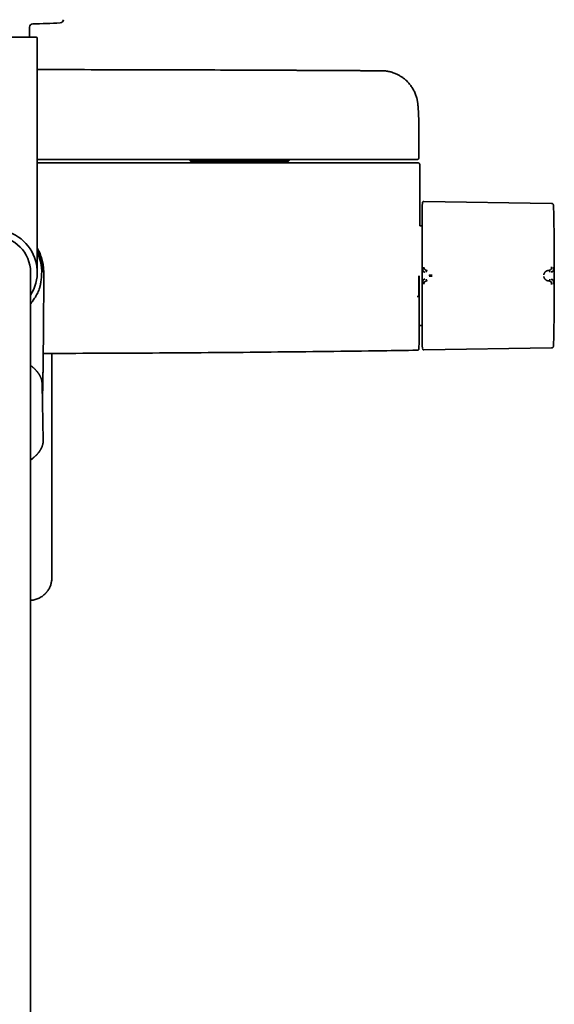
# Model space of a CAD drawing. Header units: millimetres. Extents: x 8 to 1763, y 12 to 2805.
# Tile 6 of 28: x 904 to 1068, y 1149 to 1450. Entities that reach past the tile are written whole.
import ezdxf

# ---------------------------------------------------------------- set-up
doc = ezdxf.new("R2010")
doc.units = ezdxf.units.MM

msp = doc.modelspace()

# ---------------------------------------------------------------- linework, layer by layer
at = {"color": 7, "linetype": 'Continuous', "lineweight": 35}
for p, q in [((907.07, 1444.76), (907.07, 1447.82)), ((883.72, 1444.76), (909.12, 1444.76)), ((909.42, 1372.76), (909.42, 1444.46)), ((1026.31, 1418.2), (1026.31, 1418.24)), ((1026.32, 1407.76), (1026.32, 1418.2)), ((956.33, 1406.89), (956.42, 1406.8)), ((956.42, 1406.8), (962.55, 1406.8)), ((957.46, 1406.8), (957.46, 1406.26)), ((962.55, 1406.8), (977.46, 1406.8)), ((977.46, 1406.8), (986.33, 1406.8)), ((985.38, 1406.26), (985.38, 1406.8)), ((986.33, 1406.8), (986.42, 1406.8)), ((986.42, 1406.8), (986.51, 1406.89)), ((1026.62, 1392.24), (1026.62, 1405.76)), ((1066.99, 1393.87), (1027.9, 1394.47)), ((1026.62, 1392.24), (1026.62, 1392.24)), ((1027.41, 1387.03), (1026.6, 1387.03)), ((907.37, 1313.81), (907.37, 1372.76)), ((911.05, 1372.76), (911.02, 1372.76)), ((1066.2, 1373.35), (1066.05, 1373.34)), ((910.69, 1371.1), (910.69, 1371.1)), ((1066.05, 1370.13), (1066.2, 1370.12)), ((1026.42, 1356.44), (1027.41, 1356.44)), ((913.92, 1279.3), (913.92, 1347.93)), ((1027.9, 1348.99), (1066.99, 1349.6)), ((911.24, 1321.3), (910.93, 1338.4)), ((907.37, 1315.27), (907.98, 1315.76)), ((908.02, 1315.8), (907.98, 1315.76)), ((907.37, 978.36), (907.37, 1313.81))]:
    msp.add_line(p, q, dxfattribs=at)
at = {"color": 7, "linetype": 'Continuous', "lineweight": 35, "flags": 128}
msp.add_lwpolyline([(1027.51, 1394.19), (1027.49, 1394.11), (1027.48, 1394.1)], dxfattribs=at)
at = {"color": 7, "linetype": 'Continuous', "lineweight": 35}
for centre, radius, start, end in [((908.07, 1447.82), 1, 91.5095, 180), ((896.42, 1889.91), 441.25, 271.5095, 272.6054), ((916.43, 1450.12), 1, 272.6054, 359.5), ((909.12, 1444.46), 0.3, 0, 90), ((1029.8, 1393.51), 2.39, 172.5443, 180), ((67.85, 1371.73), 1000, 358.78306, 1.21694), ((896.42, 1372.76), 13, 327.3846, 180), ((896.42, 1372.76), 10.95, 360, 180), ((896.42, 1372.76), 14.37, 353.3538, 25.2484), ((26.62, 1371.66), 1000, 358.72453, 358.82019)]:
    msp.add_arc(centre, radius, start, end, dxfattribs=at)
for points, knots in [([(1015.2, 1434.45), (1014.72, 1434.46), (1013.77, 1434.47), (1012.35, 1434.48), (1010.96, 1434.48), (1009.6, 1434.49), (1008.28, 1434.5), (1007.01, 1434.51), (1005.77, 1434.52), (1004.57, 1434.52), (1003.33, 1434.53), (1002.06, 1434.54), (1000.75, 1434.54), (999.5, 1434.55), (998.29, 1434.56), (997.12, 1434.56), (996, 1434.57), (994.93, 1434.57), (993.9, 1434.58), (992.93, 1434.58), (991.99, 1434.59), (991.11, 1434.59), (990.32, 1434.6), (989.63, 1434.6), (989.03, 1434.6), (988.45, 1434.61), (987.87, 1434.61), (987.29, 1434.61), (985.96, 1434.62), (983.86, 1434.63), (980.99, 1434.64), (978.08, 1434.66), (975.13, 1434.67), (968.74, 1434.69), (958.91, 1434.73), (944.8, 1434.77), (929.86, 1434.8), (917.78, 1434.82), (910.97, 1434.82), (909.42, 1434.82)], [0, 0, 0, 0, 0.013593, 0.027071, 0.040241, 0.053078, 0.065596, 0.077578, 0.089252, 0.100617, 0.111673, 0.124433, 0.136755, 0.148639, 0.160086, 0.171096, 0.181667, 0.191802, 0.201499, 0.210758, 0.219579, 0.227963, 0.23591, 0.241846, 0.247513, 0.252964, 0.258409, 0.263868, 0.269341, 0.296191, 0.32337, 0.350878, 0.378715, 0.406789, 0.532167, 0.657546, 0.806806, 0.956067, 1, 1, 1, 1]), ([(1026.04, 1424.36), (1026.03, 1424.38), (1026.03, 1424.43), (1026.02, 1424.51), (1026, 1424.63), (1025.98, 1424.77), (1025.95, 1424.95), (1025.92, 1425.16), (1025.88, 1425.39), (1025.83, 1425.62), (1025.78, 1425.85), (1025.7, 1426.19), (1025.57, 1426.65), (1025.37, 1427.22), (1025.13, 1427.79), (1024.86, 1428.36), (1024.55, 1428.91), (1024.22, 1429.44), (1023.87, 1429.94), (1023.49, 1430.42), (1023.08, 1430.89), (1022.63, 1431.34), (1022.24, 1431.7), (1021.89, 1431.99), (1021.58, 1432.24), (1021.23, 1432.49), (1020.85, 1432.74), (1020.44, 1432.99), (1020.02, 1433.22), (1019.55, 1433.45), (1019.04, 1433.68), (1018.53, 1433.87), (1018.02, 1434.03), (1017.51, 1434.17), (1016.97, 1434.29), (1016.4, 1434.37), (1015.81, 1434.44), (1015.41, 1434.45), (1015.2, 1434.45)], [0, 0, 0, 0, 0.004492, 0.01023, 0.017387, 0.026047, 0.037583, 0.05109, 0.06547, 0.080028, 0.094779, 0.109712, 0.145623, 0.182542, 0.220853, 0.260157, 0.299574, 0.338083, 0.375682, 0.412371, 0.452372, 0.491215, 0.52889, 0.551143, 0.575553, 0.602269, 0.631289, 0.659665, 0.689936, 0.722097, 0.756144, 0.792074, 0.823451, 0.856133, 0.89012, 0.925419, 0.96204, 1, 1, 1, 1]), ([(1026.32, 1418.23), (1026.32, 1418.26), (1026.32, 1418.34), (1026.32, 1418.45), (1026.32, 1418.56), (1026.32, 1418.68), (1026.31, 1418.8), (1026.31, 1418.94), (1026.31, 1419.1), (1026.31, 1419.26), (1026.31, 1419.44), (1026.3, 1419.63), (1026.3, 1419.83), (1026.29, 1420.03), (1026.29, 1420.22), (1026.28, 1420.41), (1026.27, 1420.58), (1026.27, 1420.76), (1026.26, 1420.94), (1026.25, 1421.12), (1026.24, 1421.3), (1026.24, 1421.47), (1026.23, 1421.63), (1026.22, 1421.8), (1026.21, 1421.97), (1026.2, 1422.16), (1026.19, 1422.35), (1026.17, 1422.55), (1026.16, 1422.76), (1026.15, 1422.94), (1026.14, 1423.11), (1026.12, 1423.27), (1026.11, 1423.42), (1026.1, 1423.56), (1026.09, 1423.7), (1026.08, 1423.83), (1026.07, 1423.95), (1026.06, 1424.07), (1026.05, 1424.19), (1026.04, 1424.29), (1026.04, 1424.35), (1026.03, 1424.36)], [0, 0, 0, 0, 0.014923, 0.031535, 0.049842, 0.06985, 0.091434, 0.112762, 0.144565, 0.174277, 0.201896, 0.2367, 0.271355, 0.305941, 0.340134, 0.367121, 0.394727, 0.423937, 0.454565, 0.48466, 0.513188, 0.54059, 0.566691, 0.59251, 0.621267, 0.650918, 0.681838, 0.714643, 0.747784, 0.779604, 0.804233, 0.828785, 0.852902, 0.875582, 0.896778, 0.917573, 0.935298, 0.953546, 0.972494, 0.993153, 1, 1, 1, 1]), ([(1025.09, 1407.26), (1018.23, 1407.26), (1004.5, 1407.26), (983.91, 1407.26), (963.33, 1407.26), (942.74, 1407.26), (924.77, 1407.26), (913.66, 1407.26), (909.42, 1407.26)], [0, 0, 0, 0, 0.177992, 0.355978, 0.53396, 0.711939, 0.889915, 1, 1, 1, 1]), ([(1025.36, 1406.26), (1018.48, 1406.26), (1004.73, 1406.26), (984.1, 1406.26), (963.47, 1406.26), (942.84, 1406.26), (924.82, 1406.26), (913.68, 1406.26), (909.42, 1406.26)], [0, 0, 0, 0, 0.17795, 0.355895, 0.533835, 0.711772, 0.889707, 1, 1, 1, 1]), ([(956.33, 1406.9), (956.31, 1406.91), (956.27, 1406.95), (956.19, 1407.07), (956.13, 1407.18), (956.1, 1407.26), (956.1, 1407.26)], [0, 0, 0, 0, 0.192347, 0.591391, 0.996084, 1, 1, 1, 1]), ([(959.54, 1407.26), (959.59, 1407.24), (959.82, 1407.17), (960.24, 1407.07), (960.81, 1406.95), (961.39, 1406.86), (961.97, 1406.81), (962.36, 1406.8), (962.55, 1406.8)], [0, 0, 0, 0, 0.049357, 0.235794, 0.426034, 0.61627, 0.808136, 1, 1, 1, 1]), ([(962.55, 1406.8), (962.6, 1406.8), (962.83, 1406.8), (963.24, 1406.82), (963.78, 1406.87), (964.33, 1406.96), (964.87, 1407.07), (965.28, 1407.17), (965.51, 1407.24), (965.56, 1407.26)], [0, 0, 0, 0, 0.047384, 0.226704, 0.406026, 0.586738, 0.767454, 0.952009, 1, 1, 1, 1]), ([(974.05, 1407.26), (974.11, 1407.24), (974.42, 1407.15), (974.9, 1407.05), (975.49, 1406.95), (975.98, 1406.88), (976.47, 1406.84), (976.97, 1406.81), (977.3, 1406.8), (977.46, 1406.8)], [0, 0, 0, 0, 0.050049, 0.284014, 0.426248, 0.56848, 0.712169, 0.855857, 1, 1, 1, 1]), ([(977.46, 1406.8), (977.52, 1406.8), (977.76, 1406.8), (978.19, 1406.82), (978.75, 1406.86), (979.39, 1406.94), (980.1, 1407.07), (980.63, 1407.2), (980.88, 1407.26)], [0, 0, 0, 0, 0.0513066, 0.2121247, 0.3730089, 0.5338322, 0.7724495, 1, 1, 1, 1]), ([(985.92, 1407.26), (985.93, 1407.24), (985.96, 1407.17), (986.02, 1407.07), (986.09, 1406.95), (986.17, 1406.86), (986.25, 1406.81), (986.3, 1406.8), (986.33, 1406.8)], [0, 0, 0, 0, 0.049357, 0.235794, 0.426034, 0.61627, 0.808136, 1, 1, 1, 1]), ([(986.33, 1406.8), (986.34, 1406.8), (986.37, 1406.8), (986.42, 1406.82), (986.5, 1406.87), (986.57, 1406.96), (986.64, 1407.07), (986.7, 1407.17), (986.73, 1407.25), (986.73, 1407.26)], [0, 0, 0, 0, 0.051389, 0.230225, 0.409062, 0.589278, 0.769497, 0.95352, 1, 1, 1, 1]), ([(1025.58, 1407.26), (1025.58, 1407.26), (1025.58, 1407.26), (1025.58, 1407.26), (1025.58, 1407.26), (1025.58, 1407.26), (1025.58, 1407.26), (1025.58, 1407.26), (1025.57, 1407.26), (1025.56, 1407.26), (1025.54, 1407.26), (1025.49, 1407.26), (1025.43, 1407.26), (1025.36, 1407.26), (1025.27, 1407.26), (1025.18, 1407.26), (1025.12, 1407.26), (1025.09, 1407.26)], [0, 0, 0, 0, 0.000188, 0.00039, 0.000874, 0.002341, 0.007656, 0.053581, 0.090599, 0.148385, 0.251488, 0.376078, 0.501043, 0.625558, 0.750557, 0.875163, 1, 1, 1, 1]), ([(1025.36, 1406.26), (1025.4, 1406.26), (1025.46, 1406.26), (1025.54, 1406.26), (1025.6, 1406.26), (1025.65, 1406.26), (1025.72, 1406.26), (1025.78, 1406.26), (1025.83, 1406.26), (1025.85, 1406.26), (1025.86, 1406.26), (1025.87, 1406.26), (1025.87, 1406.26)], [0, 0, 0, 0, 0.1471282, 0.2586562, 0.3095651, 0.3693492, 0.4949351, 0.6267426, 0.7514104, 0.8215948, 0.8996474, 1, 1, 1, 1]), ([(1025.82, 1407.26), (1025.82, 1407.26), (1025.81, 1407.26), (1025.77, 1407.26), (1025.73, 1407.26), (1025.69, 1407.26), (1025.65, 1407.26), (1025.62, 1407.26), (1025.62, 1407.26), (1025.61, 1407.26), (1025.61, 1407.26), (1025.61, 1407.26), (1025.61, 1407.26), (1025.61, 1407.26), (1025.61, 1407.26), (1025.6, 1407.26), (1025.6, 1407.26), (1025.59, 1407.26), (1025.59, 1407.26), (1025.59, 1407.26), (1025.58, 1407.26), (1025.58, 1407.26), (1025.58, 1407.26), (1025.58, 1407.26)], [0, 0, 0, 0, 0.249978, 0.499999, 0.624977, 0.749999, 0.874998, 0.909977, 0.925385, 0.927403, 0.929422, 0.931441, 0.93346, 0.935479, 0.937499, 0.950367, 0.961791, 0.971771, 0.980305, 0.987396, 0.993042, 0.997243, 1, 1, 1, 1]), ([(1025.82, 1407.26), (1025.85, 1407.26), (1025.9, 1407.26), (1025.97, 1407.28), (1026.02, 1407.31), (1026.06, 1407.33), (1026.09, 1407.35), (1026.11, 1407.36), (1026.12, 1407.37), (1026.15, 1407.4), (1026.2, 1407.44), (1026.25, 1407.52), (1026.29, 1407.61), (1026.31, 1407.69), (1026.32, 1407.74), (1026.32, 1407.76)], [0, 0, 0, 0, 0.1811406, 0.3284471, 0.4424238, 0.5064471, 0.5527599, 0.5698111, 0.583402, 0.6077816, 0.6726356, 0.7597109, 0.8685565, 0.9313057, 1, 1, 1, 1]), ([(1025.87, 1406.26), (1025.92, 1406.26), (1026, 1406.26), (1026.08, 1406.26), (1026.12, 1406.26), (1026.11, 1406.26), (1026.11, 1406.26)], [0, 0, 0, 0, 0.285834, 0.571639, 0.857426, 1, 1, 1, 1]), ([(1026.62, 1405.76), (1026.61, 1405.8), (1026.61, 1405.87), (1026.58, 1405.96), (1026.54, 1406.03), (1026.49, 1406.09), (1026.44, 1406.15), (1026.36, 1406.2), (1026.24, 1406.25), (1026.16, 1406.26), (1026.12, 1406.26)], [0, 0, 0, 0, 0.1273047, 0.2361699, 0.3212381, 0.384061, 0.4721811, 0.6046712, 0.7817607, 1, 1, 1, 1]), ([(1027.51, 1394.17), (1027.51, 1394.17), (1027.5, 1394.14), (1027.49, 1394.09), (1027.47, 1394.02), (1027.45, 1393.96), (1027.44, 1393.88), (1027.43, 1393.8), (1027.42, 1393.71), (1027.41, 1393.65), (1027.41, 1393.62)], [0, 0, 0, 0, 0.000044, 0.065113, 0.141235, 0.233623, 0.345055, 0.525537, 0.743754, 1, 1, 1, 1]), ([(1027.41, 1393.51), (1027.41, 1393.51), (1027.41, 1393.5), (1027.41, 1393.45), (1027.41, 1393.36), (1027.41, 1393.24), (1027.41, 1393.09), (1027.41, 1392.92), (1027.41, 1392.75), (1027.41, 1392.54), (1027.41, 1392.32), (1027.41, 1392.04), (1027.41, 1391.71), (1027.41, 1391.31), (1027.41, 1390.87), (1027.41, 1390.39), (1027.41, 1389.87), (1027.41, 1389.32), (1027.41, 1388.74), (1027.41, 1388.12), (1027.41, 1387.46), (1027.41, 1386.77), (1027.41, 1386.04), (1027.41, 1385.29), (1027.41, 1384.51), (1027.41, 1383.76), (1027.41, 1383.06), (1027.41, 1382.4), (1027.41, 1381.74), (1027.41, 1381.06), (1027.41, 1380.32), (1027.41, 1379.51), (1027.41, 1378.63), (1027.41, 1377.74), (1027.41, 1376.85), (1027.41, 1375.97), (1027.41, 1375.1), (1027.41, 1374.24), (1027.41, 1373.39), (1027.41, 1372.82), (1027.41, 1372.54)], [0, 0, 0, 0, 0.025584, 0.05117, 0.077404, 0.103828, 0.130677, 0.152041, 0.173419, 0.195242, 0.217142, 0.23906, 0.267512, 0.29597, 0.324782, 0.353689, 0.382787, 0.411491, 0.440267, 0.469148, 0.498049, 0.527491, 0.556939, 0.586301, 0.615625, 0.644825, 0.667655, 0.690501, 0.713078, 0.735595, 0.75813, 0.786264, 0.814404, 0.842056, 0.86955, 0.896665, 0.922944, 0.949025, 0.974507, 1, 1, 1, 1]), ([(1027.9, 1394.47), (1027.85, 1394.47), (1027.77, 1394.46), (1027.65, 1394.4), (1027.56, 1394.31), (1027.52, 1394.23), (1027.51, 1394.19)], [0, 0, 0, 0, 0.243483, 0.500334, 0.757001, 1, 1, 1, 1]), ([(1067.59, 1393.37), (1067.57, 1393.41), (1067.55, 1393.52), (1067.46, 1393.65), (1067.35, 1393.76), (1067.23, 1393.82), (1067.11, 1393.86), (1067.03, 1393.87), (1066.99, 1393.87)], [0, 0, 0, 0, 0.178564, 0.367716, 0.561633, 0.713087, 0.860093, 1, 1, 1, 1]), ([(1067.63, 1392.97), (1067.62, 1393.06), (1067.62, 1393.19), (1067.59, 1393.32), (1067.58, 1393.37)], [0, 0, 0, 0, 0.652402, 1, 1, 1, 1]), ([(1026.6, 1387.03), (1026.6, 1387.1), (1026.6, 1387.4), (1026.6, 1387.93), (1026.6, 1388.64), (1026.61, 1389.35), (1026.61, 1389.94), (1026.61, 1390.4), (1026.61, 1390.73), (1026.61, 1391.06), (1026.62, 1391.41), (1026.62, 1391.78), (1026.62, 1392.06), (1026.62, 1392.22), (1026.62, 1392.24)], [0, 0, 0, 0, 0.037362, 0.168769, 0.30377, 0.441358, 0.58026, 0.642322, 0.705511, 0.770377, 0.837339, 0.909454, 0.987342, 1, 1, 1, 1]), ([(909.42, 1380.24), (909.46, 1380.16), (909.65, 1379.85), (909.94, 1379.27), (910.28, 1378.51), (910.58, 1377.72), (910.84, 1376.92), (911.05, 1376.1), (911.21, 1375.28), (911.33, 1374.44), (911.4, 1373.6), (911.41, 1373.04), (911.42, 1372.76)], [0, 0, 0, 0, 0.032284, 0.139808, 0.247332, 0.354856, 0.46238, 0.569904, 0.677428, 0.784952, 0.892476, 1, 1, 1, 1]), ([(909.42, 1379.39), (909.46, 1379.31), (909.58, 1379.08), (909.76, 1378.7), (909.97, 1378.2), (910.18, 1377.65), (910.38, 1377.03), (910.56, 1376.41), (910.71, 1375.78), (910.83, 1375.14), (910.92, 1374.54), (910.97, 1374), (911.01, 1373.43), (911.01, 1373.01), (911.02, 1372.76)], [0, 0, 0, 0, 0.042157, 0.112595, 0.183033, 0.276933, 0.370873, 0.464764, 0.559314, 0.653917, 0.748466, 0.819828, 0.89119, 1, 1, 1, 1]), ([(911.02, 1372.76), (911.02, 1372.76), (911.02, 1372.76), (911.04, 1372.76), (911.05, 1372.76), (911.05, 1372.76)], [0, 0, 0, 0, 0.1234273, 0.6171614, 1, 1, 1, 1]), ([(911.03, 1333.21), (911.03, 1333.3), (911.04, 1333.91), (911.06, 1335.03), (911.09, 1336.56), (911.12, 1338.05), (911.14, 1339.51), (911.17, 1340.93), (911.19, 1342.31), (911.21, 1343.65), (911.22, 1344.94), (911.24, 1346.19), (911.26, 1347.39), (911.27, 1348.54), (911.28, 1349.66), (911.3, 1350.73), (911.31, 1351.75), (911.32, 1352.73), (911.33, 1353.66), (911.34, 1354.58), (911.34, 1355.47), (911.35, 1356.35), (911.36, 1357.17), (911.36, 1357.93), (911.37, 1358.62), (911.37, 1359.25), (911.38, 1359.83), (911.38, 1360.41), (911.38, 1360.99), (911.39, 1361.58), (911.39, 1362.17), (911.39, 1363.14), (911.4, 1364.48), (911.41, 1366.16), (911.41, 1367.82), (911.42, 1369.45), (911.42, 1371.1), (911.42, 1372.21), (911.42, 1372.76)], [0, 0, 0, 0, 0.006678, 0.046344, 0.084927, 0.122428, 0.159577, 0.195598, 0.230492, 0.264259, 0.296897, 0.328408, 0.358791, 0.388047, 0.416174, 0.443175, 0.469047, 0.493792, 0.517409, 0.539898, 0.563334, 0.585405, 0.606112, 0.625454, 0.643432, 0.658591, 0.673007, 0.687559, 0.702283, 0.717179, 0.732246, 0.747484, 0.790276, 0.834365, 0.874827, 0.916131, 0.95786, 1, 1, 1, 1]), ([(1027.41, 1372.54), (1027.41, 1372.21), (1027.41, 1371.67), (1027.41, 1371.14), (1027.41, 1370.93)], [0, 0, 0, 0, 0.612782, 1, 1, 1, 1]), ([(1027.51, 1374.34), (1027.51, 1374.25), (1027.51, 1374.07), (1027.52, 1373.86), (1027.53, 1373.72), (1027.54, 1373.66), (1027.54, 1373.59), (1027.56, 1373.49), (1027.57, 1373.39), (1027.59, 1373.3), (1027.61, 1373.23), (1027.63, 1373.17), (1027.65, 1373.13), (1027.68, 1373.07), (1027.71, 1373), (1027.8, 1372.91), (1027.94, 1372.85), (1028.06, 1372.83), (1028.13, 1372.82)], [0, 0, 0, 0, 0.125554, 0.251039, 0.290001, 0.310057, 0.344618, 0.393554, 0.456767, 0.493798, 0.534579, 0.576341, 0.60187, 0.627562, 0.693703, 0.759502, 0.875658, 1, 1, 1, 1]), ([(1027.9, 1374.38), (1027.9, 1374.33), (1027.9, 1374.24), (1027.91, 1374.12), (1027.93, 1374.01), (1027.96, 1373.92), (1027.99, 1373.85), (1028.03, 1373.79), (1028.07, 1373.72), (1028.13, 1373.64), (1028.2, 1373.58), (1028.27, 1373.52), (1028.35, 1373.47), (1028.43, 1373.42), (1028.5, 1373.39), (1028.55, 1373.37), (1028.58, 1373.36), (1028.61, 1373.35), (1028.65, 1373.34), (1028.69, 1373.33), (1028.74, 1373.32), (1028.78, 1373.31), (1028.82, 1373.31), (1028.85, 1373.3), (1028.86, 1373.3), (1028.87, 1373.3), (1028.87, 1373.3), (1028.87, 1373.3), (1028.87, 1373.3), (1028.87, 1373.3), (1028.87, 1373.3), (1028.87, 1373.3)], [0, 0, 0, 0, 0.069381, 0.134474, 0.194647, 0.249723, 0.286616, 0.328877, 0.376647, 0.440744, 0.499958, 0.554703, 0.614664, 0.6798, 0.750013, 0.76892, 0.790509, 0.814753, 0.841618, 0.871065, 0.903043, 0.937492, 0.964713, 0.984146, 0.995886, 0.998893, 0.999683, 0.9999, 0.999964, 0.999986, 1, 1, 1, 1]), ([(1028.87, 1373.3), (1028.86, 1373.29), (1028.82, 1373.29), (1028.77, 1373.25), (1028.73, 1373.19), (1028.69, 1373.12), (1028.66, 1373.04), (1028.62, 1372.93), (1028.61, 1372.84), (1028.6, 1372.78)], [0, 0, 0, 0, 0.1117, 0.224353, 0.342772, 0.468177, 0.599425, 0.734033, 1, 1, 1, 1]), ([(1029.45, 1371.82), (1029.52, 1371.83), (1029.66, 1371.84), (1029.85, 1371.85), (1030.01, 1371.86), (1030.13, 1371.87), (1030.26, 1371.88), (1030.34, 1371.89), (1030.38, 1371.89)], [0, 0, 0, 0, 0.265292, 0.517949, 0.64034, 0.760779, 0.880223, 1, 1, 1, 1]), ([(1064.64, 1372.02), (1064.65, 1372.06), (1064.67, 1372.15), (1064.7, 1372.28), (1064.75, 1372.41), (1064.81, 1372.52), (1064.86, 1372.6), (1064.9, 1372.67), (1064.95, 1372.74), (1065.01, 1372.81), (1065.06, 1372.87), (1065.13, 1372.93), (1065.2, 1373), (1065.29, 1373.06), (1065.36, 1373.11), (1065.42, 1373.14), (1065.45, 1373.16), (1065.48, 1373.17), (1065.51, 1373.19), (1065.54, 1373.2), (1065.57, 1373.22), (1065.64, 1373.24), (1065.73, 1373.28), (1065.84, 1373.31), (1065.92, 1373.32), (1065.98, 1373.33), (1066.01, 1373.33), (1066.03, 1373.34), (1066.04, 1373.34), (1066.05, 1373.34), (1066.05, 1373.34), (1066.05, 1373.34), (1066.05, 1373.34)], [0, 0, 0, 0, 0.051373, 0.105665, 0.163102, 0.223828, 0.260047, 0.297372, 0.335805, 0.375343, 0.415981, 0.457712, 0.500527, 0.55796, 0.625151, 0.641553, 0.65843, 0.675777, 0.69359, 0.711864, 0.730595, 0.749776, 0.826538, 0.888784, 0.93693, 0.964012, 0.983495, 0.995471, 0.998664, 0.999564, 0.99984, 1, 1, 1, 1]), ([(1066.2, 1373.35), (1066.22, 1373.35), (1066.27, 1373.36), (1066.33, 1373.37), (1066.38, 1373.38), (1066.43, 1373.39), (1066.47, 1373.41), (1066.5, 1373.42), (1066.56, 1373.44), (1066.64, 1373.48), (1066.73, 1373.55), (1066.81, 1373.62), (1066.86, 1373.69), (1066.9, 1373.76), (1066.92, 1373.82), (1066.94, 1373.87), (1066.95, 1373.92), (1066.96, 1373.99), (1066.98, 1374.07), (1066.99, 1374.18), (1066.99, 1374.3), (1066.99, 1374.39), (1066.99, 1374.43)], [0, 0, 0, 0, 0.050045, 0.095553, 0.136383, 0.17242, 0.203582, 0.229806, 0.251048, 0.341132, 0.424232, 0.500467, 0.559068, 0.620038, 0.651467, 0.683568, 0.716366, 0.749871, 0.805208, 0.865749, 0.930959, 1, 1, 1, 1]), ([(1066.46, 1372.83), (1066.46, 1372.89), (1066.44, 1373.01), (1066.39, 1373.15), (1066.34, 1373.24), (1066.3, 1373.3), (1066.25, 1373.34), (1066.22, 1373.35), (1066.2, 1373.35)], [0, 0, 0, 0, 0.266748, 0.532694, 0.658153, 0.776392, 0.888679, 1, 1, 1, 1]), ([(1066.88, 1372.87), (1066.89, 1372.87), (1066.91, 1372.87), (1066.95, 1372.87), (1067.02, 1372.88), (1067.11, 1372.89), (1067.21, 1372.91), (1067.3, 1372.95), (1067.38, 1373), (1067.45, 1373.07), (1067.5, 1373.18), (1067.54, 1373.35), (1067.57, 1373.56), (1067.58, 1373.81), (1067.58, 1374.08), (1067.59, 1374.27), (1067.59, 1374.37)], [0, 0, 0, 0, 0.007539, 0.032602, 0.07418, 0.124929, 0.188679, 0.265565, 0.331914, 0.405634, 0.486045, 0.573984, 0.669568, 0.772326, 0.882537, 1, 1, 1, 1]), ([(910.14, 1367.9), (910.18, 1368.03), (910.27, 1368.29), (910.36, 1368.69), (910.43, 1369.1), (910.51, 1369.64), (910.6, 1370.3), (910.66, 1370.83), (910.69, 1371.1)], [0, 0, 0, 0, 0.125949, 0.251972, 0.37938, 0.506805, 0.753694, 1, 1, 1, 1]), ([(1026.37, 1365.47), (1026.37, 1365.47), (1026.37, 1365.47), (1026.37, 1365.48), (1026.37, 1365.48), (1026.37, 1365.48), (1026.37, 1365.49), (1026.37, 1365.49), (1026.37, 1365.5), (1026.37, 1365.53), (1026.37, 1365.58), (1026.37, 1365.69), (1026.37, 1365.92), (1026.37, 1366.23), (1026.37, 1366.61), (1026.37, 1367.03), (1026.37, 1367.5), (1026.37, 1368.01), (1026.37, 1368.5), (1026.37, 1368.95), (1026.37, 1369.36), (1026.37, 1369.79), (1026.37, 1370.24), (1026.37, 1370.7), (1026.37, 1371.18), (1026.37, 1371.5), (1026.37, 1371.66)], [0, 0, 0, 0, 0.0000259, 0.0000642, 0.0001791, 0.0005652, 0.0019673, 0.0029969, 0.0039301, 0.0078552, 0.0157038, 0.0313942, 0.0627497, 0.1253732, 0.1874563, 0.2503746, 0.3315963, 0.4147905, 0.5000033, 0.5646825, 0.6315881, 0.7007353, 0.772138, 0.8458089, 0.9217594, 1, 1, 1, 1]), ([(1026.41, 1351.07), (1026.41, 1351.08), (1026.41, 1351.08), (1026.41, 1351.15), (1026.41, 1351.23), (1026.41, 1351.31), (1026.41, 1351.38), (1026.41, 1351.46), (1026.41, 1351.54), (1026.41, 1351.63), (1026.41, 1351.73), (1026.41, 1351.83), (1026.41, 1351.95), (1026.41, 1352.07), (1026.41, 1352.2), (1026.41, 1352.33), (1026.41, 1352.48), (1026.41, 1352.69), (1026.41, 1352.99), (1026.41, 1353.39), (1026.41, 1353.82), (1026.41, 1354.3), (1026.41, 1354.8), (1026.41, 1355.33), (1026.41, 1355.89), (1026.41, 1356.47), (1026.41, 1357.09), (1026.41, 1357.74), (1026.41, 1358.42), (1026.41, 1359.13), (1026.41, 1359.87), (1026.41, 1360.62), (1026.41, 1361.39), (1026.41, 1362.16), (1026.41, 1362.96), (1026.41, 1363.78), (1026.41, 1364.62), (1026.41, 1365.47), (1026.41, 1366.34), (1026.41, 1367.22), (1026.41, 1368.11), (1026.41, 1368.99), (1026.41, 1369.88), (1026.41, 1370.77), (1026.41, 1371.36), (1026.41, 1371.66)], [0, 0, 0, 0, 0.027752, 0.055901, 0.084073, 0.097378, 0.110707, 0.124065, 0.137017, 0.148381, 0.161035, 0.173661, 0.186265, 0.198852, 0.211427, 0.223994, 0.236559, 0.249126, 0.277241, 0.305309, 0.333384, 0.361522, 0.389647, 0.417132, 0.444583, 0.472051, 0.499587, 0.527638, 0.555667, 0.583728, 0.611878, 0.639971, 0.667386, 0.694784, 0.722217, 0.749734, 0.777746, 0.805678, 0.833582, 0.861511, 0.889638, 0.917291, 0.944868, 0.97242, 1, 1, 1, 1]), ([(1027.41, 1370.93), (1027.41, 1370.64), (1027.41, 1370.06), (1027.41, 1369.19), (1027.41, 1368.32), (1027.41, 1367.44), (1027.41, 1366.62), (1027.41, 1365.86), (1027.41, 1365.16), (1027.41, 1364.47), (1027.41, 1363.78), (1027.41, 1363.03), (1027.41, 1362.22), (1027.41, 1361.37), (1027.41, 1360.53), (1027.41, 1359.71), (1027.41, 1358.91), (1027.41, 1358.14), (1027.41, 1357.4), (1027.41, 1356.69), (1027.41, 1356), (1027.41, 1355.34), (1027.41, 1354.71), (1027.41, 1354.12), (1027.41, 1353.56), (1027.41, 1353.08), (1027.41, 1352.67), (1027.41, 1352.32), (1027.41, 1351.99), (1027.41, 1351.68), (1027.41, 1351.38), (1027.41, 1351.09), (1027.41, 1350.81), (1027.41, 1350.57), (1027.41, 1350.38), (1027.41, 1350.22), (1027.41, 1350.1), (1027.41, 1350.02), (1027.41, 1349.97), (1027.41, 1349.96), (1027.41, 1349.96)], [0, 0, 0, 0, 0.025952, 0.051905, 0.078484, 0.105246, 0.132415, 0.154017, 0.175632, 0.197665, 0.219769, 0.241891, 0.270552, 0.29922, 0.328199, 0.35726, 0.386479, 0.415276, 0.444127, 0.473038, 0.50197, 0.53138, 0.560795, 0.590076, 0.619305, 0.648378, 0.671087, 0.693811, 0.71623, 0.738581, 0.760951, 0.788826, 0.816706, 0.844065, 0.871258, 0.898052, 0.924, 0.949742, 0.974865, 1, 1, 1, 1]), ([(1027.51, 1369.12), (1027.51, 1369.22), (1027.51, 1369.4), (1027.53, 1369.66), (1027.55, 1369.92), (1027.6, 1370.16), (1027.66, 1370.33), (1027.72, 1370.45), (1027.8, 1370.54), (1027.94, 1370.62), (1028.07, 1370.64), (1028.13, 1370.65)], [0, 0, 0, 0, 0.12498, 0.249974, 0.375129, 0.4995, 0.626711, 0.691987, 0.75435, 0.875912, 1, 1, 1, 1]), ([(1028.87, 1370.17), (1028.87, 1370.17), (1028.87, 1370.17), (1028.86, 1370.17), (1028.85, 1370.17), (1028.82, 1370.16), (1028.78, 1370.16), (1028.75, 1370.15), (1028.71, 1370.14), (1028.67, 1370.13), (1028.63, 1370.12), (1028.58, 1370.1), (1028.52, 1370.08), (1028.45, 1370.05), (1028.38, 1370.02), (1028.31, 1369.98), (1028.26, 1369.93), (1028.19, 1369.88), (1028.12, 1369.82), (1028.06, 1369.73), (1028, 1369.65), (1027.96, 1369.55), (1027.93, 1369.45), (1027.91, 1369.34), (1027.9, 1369.22), (1027.9, 1369.14), (1027.9, 1369.09)], [0, 0, 0, 0, 0.000491, 0.00471, 0.016802, 0.036352, 0.063454, 0.085778, 0.111551, 0.140816, 0.173613, 0.20998, 0.249951, 0.306472, 0.35978, 0.409814, 0.456539, 0.499944, 0.569692, 0.634786, 0.695347, 0.751725, 0.809512, 0.868825, 0.931233, 1, 1, 1, 1]), ([(1028.6, 1370.69), (1028.61, 1370.63), (1028.62, 1370.54), (1028.66, 1370.43), (1028.69, 1370.35), (1028.73, 1370.28), (1028.77, 1370.22), (1028.82, 1370.18), (1028.86, 1370.17), (1028.87, 1370.17)], [0, 0, 0, 0, 0.265969, 0.400576, 0.531824, 0.657229, 0.775647, 0.8883, 1, 1, 1, 1]), ([(1029.46, 1371.62), (1029.53, 1371.62), (1029.66, 1371.6), (1029.85, 1371.59), (1030.01, 1371.58), (1030.13, 1371.58), (1030.26, 1371.58), (1030.34, 1371.58), (1030.38, 1371.58)], [0, 0, 0, 0, 0.265092, 0.51727, 0.63961, 0.760215, 0.879977, 1, 1, 1, 1]), ([(1066.05, 1370.13), (1066.05, 1370.13), (1066.05, 1370.13), (1066.04, 1370.13), (1066.03, 1370.13), (1066.01, 1370.14), (1065.98, 1370.14), (1065.94, 1370.15), (1065.89, 1370.15), (1065.85, 1370.16), (1065.79, 1370.17), (1065.74, 1370.19), (1065.67, 1370.21), (1065.6, 1370.24), (1065.53, 1370.27), (1065.46, 1370.3), (1065.4, 1370.34), (1065.34, 1370.37), (1065.29, 1370.41), (1065.24, 1370.44), (1065.15, 1370.51), (1065.04, 1370.61), (1064.92, 1370.76), (1064.82, 1370.92), (1064.75, 1371.06), (1064.7, 1371.19), (1064.67, 1371.32), (1064.65, 1371.4), (1064.64, 1371.45)], [0, 0, 0, 0, 0.000168, 0.001366, 0.004586, 0.016604, 0.036112, 0.063203, 0.085536, 0.111339, 0.140658, 0.173547, 0.210058, 0.250245, 0.293157, 0.333715, 0.371864, 0.407554, 0.440746, 0.471406, 0.499508, 0.598574, 0.690499, 0.775233, 0.835887, 0.893463, 0.948098, 1, 1, 1, 1]), ([(1066.2, 1370.12), (1066.22, 1370.12), (1066.25, 1370.13), (1066.3, 1370.17), (1066.34, 1370.23), (1066.39, 1370.32), (1066.44, 1370.46), (1066.46, 1370.58), (1066.46, 1370.64)], [0, 0, 0, 0, 0.1113206, 0.2236078, 0.3418469, 0.4673065, 0.7332522, 1, 1, 1, 1]), ([(1066.99, 1369.04), (1066.99, 1369.08), (1066.99, 1369.17), (1066.99, 1369.28), (1066.98, 1369.36), (1066.97, 1369.43), (1066.96, 1369.51), (1066.94, 1369.6), (1066.9, 1369.69), (1066.86, 1369.77), (1066.82, 1369.83), (1066.78, 1369.87), (1066.75, 1369.91), (1066.71, 1369.94), (1066.67, 1369.96), (1066.63, 1369.99), (1066.58, 1370.01), (1066.52, 1370.04), (1066.45, 1370.07), (1066.34, 1370.1), (1066.25, 1370.11), (1066.2, 1370.12)], [0, 0, 0, 0, 0.06903, 0.134235, 0.175164, 0.213842, 0.250153, 0.316409, 0.379903, 0.440877, 0.499493, 0.531343, 0.56443, 0.598777, 0.634403, 0.671316, 0.709518, 0.749005, 0.806292, 0.890329, 1, 1, 1, 1]), ([(1067.59, 1369.1), (1067.59, 1369.2), (1067.58, 1369.39), (1067.58, 1369.66), (1067.57, 1369.91), (1067.54, 1370.12), (1067.5, 1370.29), (1067.45, 1370.4), (1067.38, 1370.47), (1067.28, 1370.53), (1067.17, 1370.57), (1067.03, 1370.59), (1066.95, 1370.6), (1066.9, 1370.6), (1066.89, 1370.6), (1066.89, 1370.6), (1066.88, 1370.6)], [0, 0, 0, 0, 0.1177718, 0.2282522, 0.3312397, 0.4270143, 0.5150992, 0.5956242, 0.6694207, 0.7357974, 0.8460443, 0.9267681, 0.9781412, 0.9927583, 0.997301, 1, 1, 1, 1]), ([(907.37, 1363.17), (907.39, 1363.2), (907.6, 1363.42), (907.95, 1363.87), (908.42, 1364.5), (908.84, 1365.16), (909.23, 1365.83), (909.57, 1366.5), (909.88, 1367.19), (910.05, 1367.67), (910.14, 1367.9)], [0, 0, 0, 0, 0.020609, 0.164074, 0.307649, 0.451117, 0.588247, 0.725561, 0.862873, 1, 1, 1, 1]), ([(1026.37, 1365.47), (1026.37, 1365.46), (1026.36, 1365.43), (1026.29, 1365.4), (1026.19, 1365.37), (1026.08, 1365.35), (1025.97, 1365.34), (1025.9, 1365.33), (1025.86, 1365.33)], [0, 0, 0, 0, 0.177091, 0.367047, 0.562741, 0.715197, 0.861985, 1, 1, 1, 1]), ([(1026.41, 1351.08), (1026.41, 1351.16), (1026.41, 1351.51), (1026.41, 1352.11), (1026.41, 1352.84), (1026.41, 1353.52), (1026.41, 1354.14), (1026.42, 1354.72), (1026.42, 1355.26), (1026.42, 1355.73), (1026.42, 1356.12), (1026.42, 1356.34), (1026.42, 1356.44)], [0, 0, 0, 0, 0.046379, 0.195115, 0.335005, 0.458798, 0.574729, 0.682796, 0.783, 0.875342, 0.946289, 1, 1, 1, 1]), ([(911.26, 1347.92), (911.75, 1347.92), (917.93, 1347.93), (929.8, 1347.97), (946.89, 1348.05), (963.97, 1348.17), (981.05, 1348.33), (998.13, 1348.52), (1013.06, 1348.71), (1022.31, 1348.85), (1025.86, 1348.9)], [0, 0, 0, 0, 0.012732, 0.161786, 0.310839, 0.459891, 0.608942, 0.757992, 0.907039, 1, 1, 1, 1]), ([(1025.86, 1348.89), (1025.9, 1348.89), (1025.97, 1348.9), (1026.07, 1348.94), (1026.14, 1348.98), (1026.2, 1349.02), (1026.25, 1349.08), (1026.31, 1349.16), (1026.36, 1349.27), (1026.37, 1349.36), (1026.37, 1349.41)], [0, 0, 0, 0, 0.1492842, 0.276929, 0.3767695, 0.4507268, 0.5457588, 0.6724317, 0.8265749, 1, 1, 1, 1]), ([(1027.42, 1349.79), (1027.42, 1349.7), (1027.43, 1349.58), (1027.47, 1349.47), (1027.47, 1349.44)], [0, 0, 0, 0, 0.6961815, 1, 1, 1, 1]), ([(1027.9, 1348.99), (1027.85, 1349), (1027.77, 1349), (1027.65, 1349.07), (1027.56, 1349.16), (1027.52, 1349.24), (1027.51, 1349.28)], [0, 0, 0, 0, 0.24332, 0.5, 0.756679, 1, 1, 1, 1]), ([(1066.99, 1349.6), (1067.03, 1349.6), (1067.09, 1349.6), (1067.19, 1349.63), (1067.29, 1349.68), (1067.38, 1349.74), (1067.46, 1349.82), (1067.52, 1349.9), (1067.56, 1350), (1067.58, 1350.06), (1067.59, 1350.1)], [0, 0, 0, 0, 0.118902, 0.243125, 0.370651, 0.500078, 0.629394, 0.756692, 0.880862, 1, 1, 1, 1]), ([(1067.58, 1350.1), (1067.59, 1350.14), (1067.62, 1350.27), (1067.62, 1350.4), (1067.63, 1350.5)], [0, 0, 0, 0, 0.305163, 1, 1, 1, 1]), ([(910.93, 1338.4), (910.93, 1338.45), (910.93, 1338.53), (910.93, 1338.64), (910.92, 1338.74), (910.92, 1338.81), (910.91, 1338.87), (910.91, 1338.91), (910.9, 1338.97), (910.89, 1339.05), (910.88, 1339.14), (910.87, 1339.23), (910.86, 1339.31), (910.85, 1339.37), (910.84, 1339.43), (910.83, 1339.48), (910.81, 1339.54), (910.79, 1339.64), (910.76, 1339.79), (910.71, 1339.97), (910.65, 1340.14), (910.59, 1340.32), (910.52, 1340.5), (910.45, 1340.67), (910.37, 1340.84), (910.3, 1340.99), (910.23, 1341.11), (910.18, 1341.21), (910.12, 1341.31), (910.06, 1341.42), (909.99, 1341.52), (909.93, 1341.62), (909.88, 1341.7), (909.83, 1341.77), (909.79, 1341.83), (909.75, 1341.89), (909.7, 1341.96), (909.64, 1342.03), (909.58, 1342.12), (909.5, 1342.22), (909.42, 1342.32), (909.33, 1342.43), (909.24, 1342.54), (909.13, 1342.65), (909.03, 1342.77), (908.92, 1342.89), (908.81, 1343), (908.71, 1343.1), (908.63, 1343.18), (908.57, 1343.24), (908.52, 1343.29), (908.47, 1343.33), (908.42, 1343.38), (908.37, 1343.42), (908.31, 1343.48), (908.24, 1343.54), (908.16, 1343.61), (908.07, 1343.69), (907.96, 1343.78), (907.85, 1343.87), (907.74, 1343.97), (907.62, 1344.06), (907.51, 1344.15), (907.43, 1344.21), (907.38, 1344.24), (907.37, 1344.25)], [0, 0, 0, 0, 0.015157, 0.028162, 0.039016, 0.047718, 0.05427, 0.059821, 0.06601, 0.079051, 0.094111, 0.108105, 0.118742, 0.127625, 0.135522, 0.144108, 0.153441, 0.163523, 0.193063, 0.22208, 0.250646, 0.280049, 0.309554, 0.338305, 0.367025, 0.396269, 0.412462, 0.429456, 0.447251, 0.465845, 0.484921, 0.502275, 0.516165, 0.528293, 0.538659, 0.548455, 0.559826, 0.572813, 0.590165, 0.608323, 0.626518, 0.644749, 0.6665, 0.688312, 0.710189, 0.73213, 0.754135, 0.775382, 0.787996, 0.799207, 0.809015, 0.81742, 0.824911, 0.833734, 0.844329, 0.856696, 0.870475, 0.887471, 0.905044, 0.923192, 0.941917, 0.961217, 0.979984, 0.992728, 1, 1, 1, 1]), ([(908, 1315.77), (908.02, 1315.79), (908.07, 1315.83), (908.14, 1315.89), (908.22, 1315.95), (908.31, 1316.03), (908.41, 1316.11), (908.51, 1316.19), (908.61, 1316.28), (908.71, 1316.37), (908.8, 1316.46), (908.87, 1316.53), (908.94, 1316.59), (908.98, 1316.63), (909.02, 1316.67), (909.05, 1316.7), (909.09, 1316.73), (909.14, 1316.78), (909.19, 1316.84), (909.26, 1316.9), (909.33, 1316.98), (909.4, 1317.05), (909.46, 1317.13), (909.52, 1317.19), (909.57, 1317.25), (909.63, 1317.32), (909.7, 1317.4), (909.79, 1317.51), (909.88, 1317.62), (909.97, 1317.73), (910.05, 1317.85), (910.14, 1317.97), (910.22, 1318.1), (910.31, 1318.22), (910.38, 1318.34), (910.43, 1318.43), (910.47, 1318.5), (910.51, 1318.56), (910.54, 1318.62), (910.57, 1318.68), (910.6, 1318.74), (910.64, 1318.81), (910.68, 1318.89), (910.72, 1318.98), (910.76, 1319.06), (910.8, 1319.15), (910.83, 1319.23), (910.87, 1319.32), (910.91, 1319.43), (910.96, 1319.56), (911, 1319.69), (911.04, 1319.81), (911.07, 1319.91), (911.09, 1319.99), (911.11, 1320.07), (911.13, 1320.16), (911.15, 1320.24), (911.16, 1320.33), (911.18, 1320.4), (911.19, 1320.47), (911.2, 1320.53), (911.21, 1320.6), (911.22, 1320.68), (911.23, 1320.77), (911.23, 1320.88), (911.24, 1321), (911.24, 1321.14), (911.24, 1321.25), (911.24, 1321.3)], [0, 0, 0, 0, 0.0095, 0.020689, 0.033566, 0.048127, 0.064368, 0.082283, 0.101551, 0.121121, 0.138276, 0.153025, 0.165377, 0.175338, 0.180992, 0.18656, 0.194027, 0.203428, 0.214759, 0.228013, 0.241537, 0.258057, 0.27218, 0.283916, 0.29327, 0.306977, 0.323437, 0.342641, 0.364565, 0.386921, 0.407956, 0.43106, 0.452678, 0.47543, 0.49987, 0.51309, 0.525557, 0.536996, 0.547409, 0.556825, 0.566781, 0.578173, 0.592357, 0.608239, 0.623712, 0.63744, 0.649434, 0.66511, 0.68335, 0.704909, 0.727157, 0.747398, 0.765693, 0.778161, 0.791538, 0.805819, 0.821, 0.835777, 0.848801, 0.860358, 0.870556, 0.881308, 0.895756, 0.911987, 0.930293, 0.95107, 0.974309, 1, 1, 1, 1]), ([(907.37, 1272.32), (907.51, 1272.33), (907.88, 1272.35), (908.46, 1272.46), (909.09, 1272.63), (909.72, 1272.87), (910.33, 1273.17), (910.91, 1273.53), (911.46, 1273.95), (911.84, 1274.31), (912.08, 1274.56), (912.19, 1274.69), (912.3, 1274.82), (912.41, 1274.96), (912.53, 1275.11), (912.64, 1275.26), (912.81, 1275.51), (913.04, 1275.88), (913.28, 1276.35), (913.47, 1276.81), (913.62, 1277.26), (913.75, 1277.74), (913.84, 1278.24), (913.91, 1278.76), (913.91, 1279.11), (913.92, 1279.3)], [0, 0, 0, 0, 0.041698, 0.103592, 0.166224, 0.229599, 0.293719, 0.35859, 0.424213, 0.490593, 0.506365, 0.522521, 0.53906, 0.555984, 0.57329, 0.590981, 0.609056, 0.660729, 0.715304, 0.758587, 0.803536, 0.850152, 0.898435, 0.948384, 1, 1, 1, 1])]:
    msp.add_open_spline(points, degree=3, knots=knots, dxfattribs=at)

doc.saveas('drawing.dxf')
